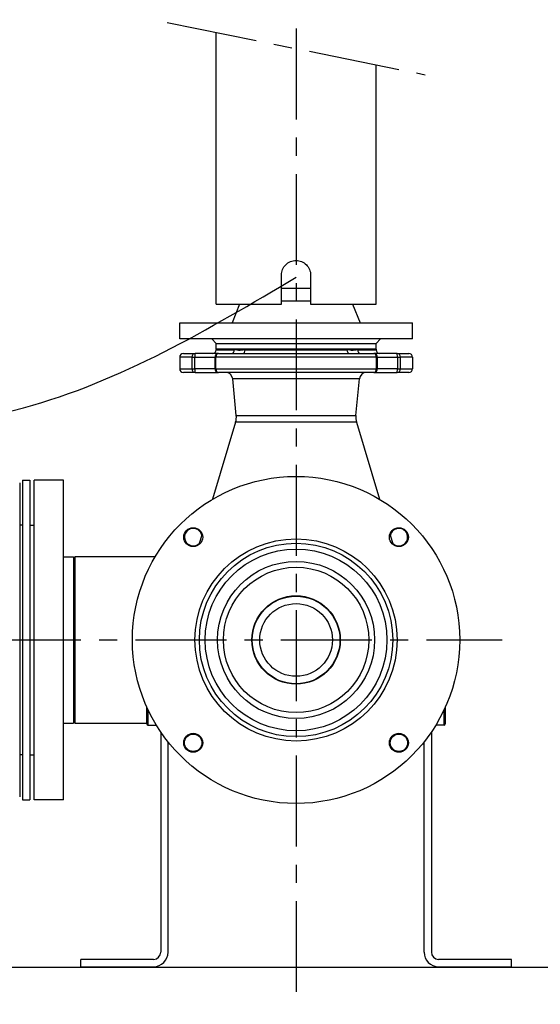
# Model space of a CAD drawing. Header units: millimetres. Extents: x 0 to 5940, y 0 to 4200.
# Tile 38 of 52: x 1230 to 1588, y 2309 to 2986. Entities that reach past the tile are written whole.
import ezdxf

# ---------------------------------------------------------------- set-up
doc = ezdxf.new("R2010")
doc.units = ezdxf.units.MM
doc.header["$LTSCALE"] = 50
doc.linetypes.add('MITTE', pattern=[2, 1.25, -0.25, 0.25, -0.25])
for name, color, linetype in [('02-LINIE-035', 2, 'CONTINUOUS'), ('03-LINIE-050', 3, 'CONTINUOUS'), ('05-ACHSE', 1, 'MITTE')]:
    doc.layers.add(name, color=color, linetype=linetype)

msp = doc.modelspace()

# ---------------------------------------------------------------- linework, layer by layer
at = {"layer": '02-LINIE-035'}
for p, q in [((1365.03, 2790.82), (1365.03, 2977.71)), ((1475.03, 2790.82), (1475.03, 2955.4)), ((1410.03, 2790.82), (1410.03, 2810.82)), ((1430.03, 2810.82), (1430.03, 2790.82)), ((1410.03, 2801.82), (1430.03, 2801.82)), ((1410.03, 2801.82), (1430.03, 2801.82)), ((1365.03, 2790.82), (1410.03, 2790.82)), ((1381.19, 2790.82), (1376.03, 2777.82)), ((1430.03, 2792.82), (1410.03, 2792.82)), ((1430.03, 2790.82), (1475.03, 2790.82)), ((1458.87, 2790.82), (1464.03, 2777.82)), ((1340.03, 2777.82), (1500.03, 2777.82)), ((1340.03, 2766.82), (1340.03, 2777.82)), ((1500.03, 2766.82), (1500.03, 2777.82)), ((1500.03, 2766.82), (1340.03, 2766.82)), ((1365.03, 2763.82), (1362.03, 2766.82)), ((1365.03, 2763.82), (1475.03, 2763.82)), ((1365.03, 2759.82), (1365.03, 2763.82)), ((1365.03, 2763.82), (1475.03, 2763.82)), ((1475.03, 2763.82), (1478.03, 2766.82)), ((1475.03, 2759.82), (1475.03, 2763.82)), ((1342.53, 2756.82), (1350.57, 2756.82)), ((1366.61, 2756.82), (1350.57, 2756.82)), ((1365.03, 2759.82), (1475.03, 2759.82)), ((1475.03, 2759.82), (1365.03, 2759.82)), ((1365.03, 2759.82), (1365.03, 2759.32)), ((1365.03, 2759.32), (1377.61, 2759.32)), ((1366.61, 2756.82), (1473.45, 2756.82)), ((1385.02, 2759.32), (1455.04, 2759.32)), ((1462.45, 2759.32), (1475.03, 2759.32)), ((1489.49, 2756.82), (1473.45, 2756.82)), ((1475.03, 2759.82), (1475.03, 2759.32)), ((1489.49, 2756.82), (1497.53, 2756.82)), ((1348.33, 2754.32), (1340.03, 2754.32)), ((1340.03, 2754.32), (1340.03, 2746.32)), ((1348.33, 2754.32), (1350.35, 2754.32)), ((1348.33, 2754.32), (1348.33, 2746.32)), ((1350.35, 2754.32), (1364.11, 2754.32)), ((1350.35, 2746.32), (1350.35, 2754.32)), ((1364.11, 2754.32), (1364.89, 2754.32)), ((1364.11, 2754.32), (1364.11, 2746.32)), ((1475.17, 2754.32), (1364.89, 2754.32)), ((1364.89, 2746.32), (1364.89, 2754.32)), ((1475.17, 2754.32), (1475.95, 2754.32)), ((1475.17, 2754.32), (1475.17, 2746.32)), ((1475.95, 2754.32), (1489.71, 2754.32)), ((1475.95, 2746.32), (1475.95, 2754.32)), ((1489.71, 2754.32), (1491.73, 2754.32)), ((1489.71, 2754.32), (1489.71, 2746.32)), ((1500.03, 2754.32), (1491.73, 2754.32)), ((1491.73, 2746.32), (1491.73, 2754.32)), ((1500.03, 2754.32), (1500.03, 2746.32)), ((1340.03, 2746.32), (1348.33, 2746.32)), ((1350.57, 2743.82), (1342.53, 2743.82)), ((1348.33, 2746.32), (1350.35, 2746.32)), ((1364.11, 2746.32), (1350.35, 2746.32)), ((1350.57, 2743.82), (1366.61, 2743.82)), ((1364.11, 2746.32), (1364.89, 2746.32)), ((1364.89, 2746.32), (1475.17, 2746.32)), ((1473.45, 2743.82), (1366.61, 2743.82)), ((1473.45, 2743.82), (1489.49, 2743.82)), ((1475.17, 2746.32), (1475.95, 2746.32)), ((1489.71, 2746.32), (1475.95, 2746.32)), ((1497.53, 2743.82), (1489.49, 2743.82)), ((1489.71, 2746.32), (1491.73, 2746.32)), ((1491.73, 2746.32), (1500.03, 2746.32)), ((1463.59, 2739.31), (1376.47, 2739.31)), ((1378.95, 2714.18), (1376.47, 2739.31)), ((1461.11, 2714.18), (1463.59, 2739.31)), ((1378.5, 2709.56), (1362.61, 2656.57)), ((1461.56, 2709.56), (1378.5, 2709.56)), ((1378.95, 2714.18), (1461.11, 2714.18)), ((1461.56, 2709.56), (1477.44, 2656.57)), ((1232.03, 2669.82), (1232.03, 2449.82)), ((1232.03, 2669.82), (1237.03, 2669.82)), ((1237.03, 2669.82), (1237.03, 2449.82)), ((1240.03, 2449.82), (1240.03, 2669.82)), ((1260.03, 2669.82), (1240.03, 2669.82)), ((1260.03, 2449.82), (1260.03, 2669.82)), ((1230.03, 2667.82), (1230.03, 2451.82)), ((1232.03, 2638.82), (1230.03, 2638.82)), ((1237.03, 2638.82), (1240.03, 2638.82)), ((1355.45, 2632.68), (1353.26, 2625.36)), ((1484.6, 2632.68), (1486.8, 2625.36)), ((1260.03, 2616.97), (1267.03, 2616.97)), ((1267.03, 2616.97), (1267.03, 2502.67)), ((1268.03, 2616.97), (1268.03, 2502.67)), ((1323.13, 2616.97), (1268.03, 2616.97)), ((1317.43, 2502.12), (1317.43, 2513.52)), ((1522.63, 2513.52), (1522.63, 2502.12)), ((1318.23, 2511.94), (1318.23, 2501.32)), ((1521.83, 2501.32), (1521.83, 2511.94)), ((1260.03, 2502.67), (1267.03, 2502.67)), ((1268.03, 2502.67), (1317.43, 2502.67)), ((1318.23, 2501.32), (1323.94, 2501.32)), ((1521.83, 2501.32), (1516.12, 2501.32)), ((1327.03, 2496.52), (1327.03, 2345.13)), ((1513.03, 2496.52), (1513.03, 2345.13)), ((1332.03, 2345.13), (1332.03, 2489.73)), ((1508.03, 2345.13), (1508.03, 2489.73)), ((1232.03, 2480.82), (1230.03, 2480.82)), ((1237.03, 2480.82), (1240.03, 2480.82)), ((1232.03, 2449.82), (1237.03, 2449.82)), ((1260.03, 2449.82), (1240.03, 2449.82)), ((1322.03, 2340.13), (1272.03, 2340.13)), ((1272.03, 2335.13), (1272.03, 2340.13)), ((1568.03, 2340.13), (1518.03, 2340.13)), ((1568.03, 2335.13), (1568.03, 2340.13)), ((1272.03, 2335.13), (1322.03, 2335.13)), ((1518.03, 2335.13), (1568.03, 2335.13))]:
    msp.add_line(p, q, dxfattribs=at)
for centre, radius in [((1420.03, 2559.82), 112.5), ((1349.32, 2630.53), 6.5), ((1490.74, 2630.53), 6.5), ((1420.03, 2559.82), 69.5), ((1420.03, 2559.82), 66.5), ((1420.03, 2559.82), 62.5), ((1420.03, 2559.82), 54), ((1420.03, 2559.82), 50), ((1420.03, 2559.82), 30.4), ((1420.03, 2559.82), 30.15), ((1420.03, 2559.82), 25), ((1349.32, 2489.11), 6.5), ((1349.32, 2489.11), 6), ((1490.74, 2489.11), 6.5), ((1490.74, 2489.11), 6)]:
    msp.add_circle(centre, radius, dxfattribs=at)
for centre, radius, start, end in [((1342.53, 2754.32), 2.5, 90, 180), ((1362.53, 2759.32), 2.5, 270, 0), ((1366.61, 2754.32), 2.5, 90, 180), ((1473.45, 2754.32), 2.5, 0, 90), ((1477.53, 2759.32), 2.5, 180, 270), ((1497.53, 2754.32), 2.5, 0, 90), ((1342.53, 2746.32), 2.5, 180, 270), ((1366.61, 2746.32), 2.5, 180, 270), ((1371.5, 2738.82), 5, 5.61894, 90), ((1468.56, 2738.82), 5, 90, 174.38106), ((1473.45, 2746.32), 2.5, 270, 0), ((1497.53, 2746.32), 2.5, 270, 0), ((1367, 2713), 12, 343.31337, 5.61894), ((1473.05, 2713), 12, 174.38106, 196.68663), ((1349.32, 2630.53), 6, 12.06181, 314.56494), ((1490.74, 2630.53), 6, 225.43506, 167.93819), ((1318.23, 2513.52), 0.8, 170.64964, 180), ((1521.83, 2513.52), 0.8, 0, 9.35036), ((1318.23, 2502.12), 0.8, 180, 270), ((1521.83, 2502.12), 0.8, 270, 0), ((1322.03, 2345.13), 10, 270, 0), ((1322.03, 2345.13), 5, 270, 0), ((1518.03, 2345.13), 10, 180, 270), ((1518.03, 2345.13), 5, 180, 270)]:
    msp.add_arc(centre, radius, start, end, dxfattribs=at)
for centre, major_axis, ratio, start_param, end_param in [((1350.57, 2754.32), (0, 2.5), 0.896285, 0, 1.570796), ((1350.57, 2754.32), (0, 2.5), 0.087156, 0, 1.570796), ((1366.61, 2754.32), (0, 2.5), 0.689252, 0, 1.570796), ((1375.68, 2759.32), (0, -2.5), 0.771256, 0, 1.570796), ((1383.43, 2759.32), (0, -2.5), 0.636525, 0, 1.570796), ((1456.63, 2759.32), (0, -2.5), 0.636525, 4.712389, 6.283185), ((1464.38, 2759.32), (0, -2.5), 0.771256, 4.712389, 6.283185), ((1473.45, 2754.32), (0, 2.5), 0.689252, 4.712389, 6.283185), ((1489.49, 2754.32), (0, 2.5), 0.896285, 4.712389, 6.283185), ((1489.49, 2754.32), (0, 2.5), 0.087156, 4.712389, 6.283185), ((1350.57, 2746.32), (0, -2.5), 0.896285, 4.712389, 6.283185), ((1350.57, 2746.32), (0, -2.5), 0.087156, 4.712389, 6.283185), ((1366.61, 2746.32), (0, -2.5), 0.689252, 4.712389, 6.283185), ((1473.45, 2746.32), (0, -2.5), 0.689252, 0, 1.570796), ((1489.49, 2746.32), (0, -2.5), 0.087156, 0, 1.570796), ((1489.49, 2746.32), (0, -2.5), 0.896285, 0, 1.570796)]:
    msp.add_ellipse(centre, major_axis=major_axis, ratio=ratio, start_param=start_param, end_param=end_param, dxfattribs=at)
for points, knots in [([(1410.03, 2810.82), (1410.03, 2812.08), (1410.28, 2813.42), (1411.3, 2815.88), (1412.07, 2817.01), (1413.84, 2818.78), (1414.97, 2819.55), (1417.43, 2820.57), (1418.77, 2820.82), (1421.29, 2820.82), (1422.63, 2820.57), (1425.09, 2819.55), (1426.21, 2818.78), (1427.99, 2817.01), (1428.76, 2815.88), (1429.78, 2813.42), (1430.03, 2812.08), (1430.03, 2810.82)], [-3.020728, -3.020728, -3.020728, -3.020728, -2.64313, -2.64313, -2.265532, -2.265532, -1.887948, -1.887948, -1.510364, -1.510364, -1.13278, -1.13278, -0.755196, -0.755196, -0.377598, -0.377598, 0, 0, 0, 0]), ([(1385.02, 2759.32), (1384.46, 2759.32), (1383.91, 2759.25), (1382.74, 2759.06), (1382.12, 2758.95), (1380.75, 2758.87), (1380.01, 2758.98), (1378.72, 2759.22), (1378.16, 2759.32), (1377.61, 2759.32)], [-3.141593, -3.141593, -3.141593, -3.141593, -1.837026, -1.837026, -0.319129, -0.319129, 1.599146, 1.599146, 3.141593, 3.141593, 3.141593, 3.141593]), ([(1462.45, 2759.32), (1461.98, 2759.32), (1461.51, 2759.25), (1460.47, 2759.06), (1459.89, 2758.95), (1458.55, 2758.87), (1457.77, 2758.98), (1456.35, 2759.22), (1455.7, 2759.32), (1455.04, 2759.32)], [-3.141593, -3.141593, -3.141593, -3.141593, -1.837026, -1.837026, -0.319129, -0.319129, 1.599146, 1.599146, 3.141593, 3.141593, 3.141593, 3.141593])]:
    msp.add_open_spline(points, degree=3, knots=knots, dxfattribs=at)
at = {"layer": '03-LINIE-050'}
msp.add_line((572.03, 2334.82), (1677.78, 2334.82), dxfattribs=at)
msp.add_open_spline([(972.03, 2739.82), (1013.88, 2726.48), (1098.6, 2699.46), (1260.75, 2714.5), (1359.82, 2773.44), (1420.03, 2809.26)], degree=3, knots=[0, 0, 0, 0, 130.865162, 264.949702, 472.651133, 472.651133, 472.651133, 472.651133], dxfattribs=at)
at = {"layer": '05-ACHSE'}
for p, q in [((1420.03, 3980.27), (1420.03, 2309.24)), ((1331.35, 2984.54), (1508.71, 2948.57)), ((709.63, 2559.82), (1561.68, 2559.82))]:
    msp.add_line(p, q, dxfattribs=at)

doc.saveas('drawing.dxf')
